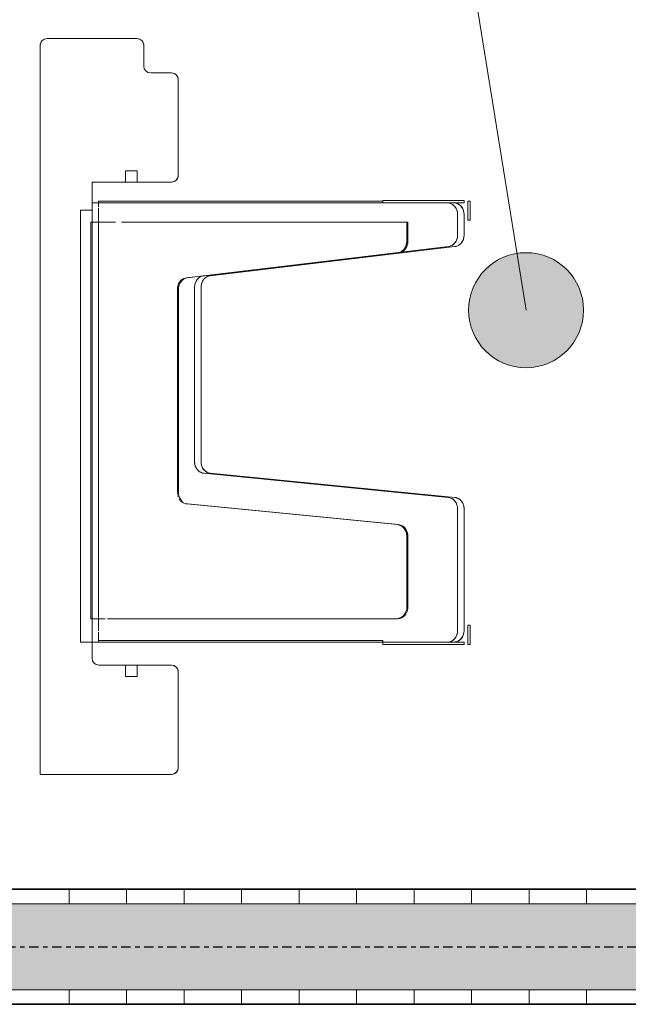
# Model space of a CAD drawing. Header units: millimetres. Extents: x -80560 to 110805, y -11020 to 52719.
# Tile 73 of 182: x 43157 to 43686, y 35150 to 36006. Entities that reach past the tile are written whole.
import ezdxf

# ---------------------------------------------------------------- set-up
doc = ezdxf.new("R2010")
doc.units = ezdxf.units.MM
doc.linetypes.add('CENTER2', pattern=[20, 8, -4, 4, -4])
for name, color, linetype, lineweight in [('A-AREA-IDEN', 2, 'Continuous', 9), ('A-WALL', 113, 'Continuous', 35), ('A-WALL-PATT', 111, 'Continuous', 35), ('I-FURN', 30, 'Continuous', 18), ('I-WALL', 2, 'Continuous', 18), ('S-GRID', 1, 'Continuous', 9)]:
    doc.layers.add(name, color=color, linetype=linetype, lineweight=lineweight)
pattern_1 = [(90, (42749.82, 35150), (-50, 2e-13), [])]

# ---------------------------------------------------------------- blocks, each defined once
blk = doc.blocks.new('82_kopieerapparaat_Sharp - std-31613085-DO_02 tweede verdieping')
at = {"layer": 'I-FURN'}
for p, q in [((-360, 300), (-474, 300)), ((-474, 300), (-360, 300)), ((-360, 300), (-474, 300)), ((-474, 300), (-360, 300)), ((-360, -334), (-360, 300)), ((-360, 300), (-360, -334)), ((-360, -334), (-360, 300)), ((-360, 300), (-360, -334)), ((-480, 294), (-480, 211)), ((-480, 211), (-480, 294)), ((-480, 294), (-480, 211)), ((-480, 211), (-480, 294)), ((-444.16, 205), (-444.16, 215)), ((-444.16, 215), (-434.16, 215)), ((-444.16, 215), (-434.16, 215)), ((-444.16, 205), (-444.16, 215)), ((-434.16, 215), (-434.16, 205)), ((-434.16, 205), (-434.16, 215)), ((-474, 205), (-411, 205)), ((-411, 205), (-474, 205)), ((-474, 205), (-444.16, 205)), ((-411, 205), (-474, 205)), ((-434.16, 205), (-444.16, 205)), ((-434.16, 205), (-411, 205)), ((-405, 199), (-405, -215)), ((-405, -215), (-405, 199)), ((-405, 199), (-405, -215)), ((-405, 184.98), (-405, 199)), ((-733.74, 170.38), (-733.74, 187.06)), ((-733.74, 187.06), (-733.74, 170.38)), ((-733.74, 187.06), (-731.74, 187.06)), ((-733.74, 187.06), (-731.74, 187.06)), ((-731.74, 170.38), (-731.74, 187.06)), ((-731.74, 187.06), (-731.74, 170.38)), ((-728.49, 186.98), (-657.86, 186.98)), ((-657.86, 186.98), (-728.49, 186.98)), ((-728.49, 186.98), (-728.49, 184.98)), ((-728.49, 184.98), (-728.49, 186.98)), ((-728.49, 184.98), (-714.03, 184.98)), ((-657.86, 184.98), (-728.49, 184.98)), ((-714.03, 184.98), (-719.67, 184.98)), ((-719.67, 184.98), (-714.03, 184.98)), ((-714.03, 184.98), (-719.67, 184.98)), ((-719.67, 184.98), (-714.03, 184.98)), ((-714.03, 184.98), (-657.86, 184.98)), ((-410.63, 184.98), (-714.03, 184.98)), ((-714.03, 184.98), (-410.63, 184.98)), ((-405, 184.98), (-714.03, 184.98)), ((-714.03, 184.98), (-657.86, 184.98)), ((-657.86, 184.98), (-657.86, 186.98)), ((-657.86, 184.98), (-657.86, 186.98)), ((-410.63, 184.98), (-657.86, 184.98)), ((-657.86, 184.98), (-410.63, 184.98)), ((-657.86, 183.48), (-657.86, 184.98)), ((-657.86, 183.48), (-657.86, 184.98)), ((-657.86, 184.98), (-410.63, 184.98)), ((-410.63, 183.48), (-657.86, 183.48)), ((-657.86, 183.48), (-410.63, 183.48)), ((-410.63, 184.98), (-410.63, 183.48)), ((-410.63, 183.48), (-410.63, 184.98)), ((-405, 184.98), (-410.63, 184.98)), ((-410.63, 184.98), (-410.63, 183.48)), ((-410.63, 184.98), (-405, 184.98)), ((-410.63, 184.98), (-410.63, 176.47)), ((-410.63, 184.98), (-405, 184.98)), ((-410.63, 183.48), (-410.63, 176.47)), ((-405, 164.66), (-405, 184.98)), ((-405, -190.78), (-405, 184.98)), ((-405, 164.66), (-405, 184.98)), ((-405, -190.78), (-405, 184.98)), ((-405, 184.98), (-405, -190.78)), ((-395, 184.98), (-405, 184.98)), ((-395, 184.98), (-405, 184.98)), ((-395, -100.23), (-395, 184.98)), ((-395, 184.98), (-395, -100.23)), ((-728.49, 69.14), (-728.49, 174.98)), ((-728.49, 69.14), (-728.49, 174.98)), ((-722.86, 174.98), (-722.86, 69.14)), ((-722.86, 174.98), (-722.86, 69.14)), ((-410.63, 175.07), (-410.63, 164.66)), ((-410.63, 175.07), (-410.63, -192.39)), ((-731.74, 170.38), (-733.74, 170.38)), ((-733.74, 170.38), (-731.74, 170.38)), ((-669.76, 164.66), (-670.67, 164.66)), ((-669.76, 164.66), (-670.67, 164.66)), ((-669.76, 164.66), (-670.67, 164.66)), ((-669.76, 164.66), (-670.67, 164.66)), ((-669.76, 164.66), (-670.67, 164.66)), ((-669.76, 164.66), (-670.67, 164.66)), ((-669.76, 164.66), (-670.67, 164.66)), ((-669.76, 164.66), (-670.67, 164.66)), ((-669.76, 164.66), (-670.67, 164.66)), ((-669.76, 164.66), (-670.67, 164.66)), ((-669.76, 164.66), (-670.67, 164.66)), ((-669.76, 164.66), (-670.67, 164.66)), ((-669.76, 164.66), (-670.67, 164.66)), ((-418.45, 164.66), (-669.76, 164.66)), ((-669.76, 164.66), (-418.45, 164.66)), ((-418.45, 164.66), (-669.76, 164.66)), ((-669.76, 164.66), (-418.45, 164.66)), ((-418.45, 164.66), (-669.76, 164.66)), ((-669.76, 164.66), (-418.45, 164.66)), ((-418.45, 164.66), (-669.76, 164.66)), ((-669.76, 164.66), (-418.45, 164.66)), ((-418.45, 164.66), (-669.76, 164.66)), ((-669.76, 164.66), (-418.45, 164.66)), ((-418.45, 164.66), (-669.76, 164.66)), ((-669.76, 164.66), (-418.45, 164.66)), ((-418.45, 164.66), (-669.76, 164.66)), ((-669.76, 164.66), (-418.45, 164.66)), ((-418.45, 164.66), (-669.76, 164.66)), ((-669.76, 164.66), (-418.45, 164.66)), ((-418.45, 164.66), (-669.76, 164.66)), ((-669.76, 164.66), (-418.45, 164.66)), ((-418.45, 164.66), (-669.76, 164.66)), ((-669.76, 164.66), (-418.45, 164.66)), ((-418.45, 164.66), (-669.76, 164.66)), ((-669.76, 164.66), (-418.45, 164.66)), ((-418.45, 164.66), (-669.76, 164.66)), ((-669.76, 164.66), (-418.45, 164.66)), ((-418.45, 164.66), (-669.76, 164.66)), ((-669.76, 164.66), (-418.45, 164.66)), ((-405, 164.66), (-416.55, 164.66)), ((-416.55, 164.66), (-405, 164.66)), ((-405, 164.66), (-416.55, 164.66)), ((-416.55, 164.66), (-405, 164.66)), ((-405, 164.66), (-416.55, 164.66)), ((-416.55, 164.66), (-405, 164.66)), ((-405, 164.66), (-416.55, 164.66)), ((-416.55, 164.66), (-405, 164.66)), ((-405, 164.66), (-416.55, 164.66)), ((-416.55, 164.66), (-405, 164.66)), ((-405, 164.66), (-416.55, 164.66)), ((-416.55, 164.66), (-405, 164.66)), ((-405, 164.66), (-416.55, 164.66)), ((-416.55, 164.66), (-405, 164.66)), ((-405, 164.66), (-416.55, 164.66)), ((-416.55, 164.66), (-405, 164.66)), ((-405, 164.66), (-416.55, 164.66)), ((-416.55, 164.66), (-405, 164.66)), ((-405, 164.66), (-416.55, 164.66)), ((-416.55, 164.66), (-405, 164.66)), ((-405, 164.66), (-416.55, 164.66)), ((-416.55, 164.66), (-405, 164.66)), ((-405, 164.66), (-416.55, 164.66)), ((-416.55, 164.66), (-405, 164.66)), ((-405, 164.66), (-416.55, 164.66)), ((-416.55, 164.66), (-405, 164.66)), ((-410.63, 164.66), (-410.63, 156.83)), ((-404.09, 164.66), (-405, 164.66)), ((-404.09, 164.66), (-405, 164.66)), ((-404.09, 164.66), (-405, 164.66)), ((-404.09, 164.66), (-405, 164.66)), ((-404.09, 164.66), (-405, 164.66)), ((-404.09, 164.66), (-405, 164.66)), ((-404.09, 164.66), (-405, 164.66)), ((-404.09, 164.66), (-405, 164.66)), ((-404.09, 164.66), (-405, 164.66)), ((-404.09, 164.66), (-405, 164.66)), ((-404.09, 164.66), (-405, 164.66)), ((-404.09, 164.66), (-405, 164.66)), ((-404.09, 164.66), (-405, 164.66)), ((-405, 163.34), (-405, -179.63)), ((-405, 163.34), (-405, -179.63)), ((-405, 163.34), (-405, -179.63)), ((-405, 163.34), (-405, -179.63)), ((-405, 163.34), (-405, -179.63)), ((-405, 163.34), (-405, -179.63)), ((-405, 163.34), (-405, -179.63)), ((-405, 163.34), (-405, -179.63)), ((-405, 163.34), (-405, -179.63)), ((-405, 163.34), (-405, -179.63)), ((-405, 163.34), (-405, -179.63)), ((-405, 163.34), (-405, -179.63)), ((-405, -179.63), (-405, 163.34)), ((-405, 163.34), (-405, -179.63)), ((-405, -179.63), (-405, 163.34)), ((-404.09, -180.34), (-404.09, 164.66)), ((-404.09, -180.34), (-404.09, 164.66)), ((-404.09, -180.34), (-404.09, 164.66)), ((-404.09, -180.34), (-404.09, 164.66)), ((-404.09, -180.34), (-404.09, 164.66)), ((-404.09, -180.34), (-404.09, 164.66)), ((-404.09, -180.34), (-404.09, 164.66)), ((-404.09, -180.34), (-404.09, 164.66)), ((-404.09, -180.34), (-404.09, 164.66)), ((-404.09, -180.34), (-404.09, 164.66)), ((-404.09, -180.34), (-404.09, 164.66)), ((-404.09, -180.34), (-404.09, 164.66)), ((-404.09, -180.34), (-404.09, 164.66)), ((-679.58, 92.8), (-679.58, 154.66)), ((-679.58, 92.8), (-679.58, 154.66)), ((-679.58, 92.8), (-679.58, 154.66)), ((-679.58, 92.8), (-679.58, 154.66)), ((-679.58, 92.8), (-679.58, 154.66)), ((-679.58, 92.8), (-679.58, 154.66)), ((-679.58, 92.8), (-679.58, 154.66)), ((-679.58, 92.8), (-679.58, 154.66)), ((-679.58, 92.8), (-679.58, 154.66)), ((-679.58, 92.8), (-679.58, 154.66)), ((-679.58, 92.8), (-679.58, 154.66)), ((-679.58, 92.8), (-679.58, 154.66)), ((-679.58, 92.8), (-679.58, 154.66)), ((-678.67, 154.66), (-678.67, 92.8)), ((-678.67, 154.66), (-678.67, 92.8)), ((-678.67, 154.66), (-678.67, 92.8)), ((-678.67, 154.66), (-678.67, 92.8)), ((-678.67, 154.66), (-678.67, 92.8)), ((-678.67, 154.66), (-678.67, 92.8)), ((-678.67, 154.66), (-678.67, 92.8)), ((-678.67, 154.66), (-678.67, 92.8)), ((-678.67, 154.66), (-678.67, 92.8)), ((-678.67, 154.66), (-678.67, 92.8)), ((-678.67, 154.66), (-678.67, 92.8)), ((-678.67, 154.66), (-678.67, 92.8)), ((-678.67, 154.66), (-678.67, 92.8)), ((-410.63, 155.11), (-410.63, -175.26)), ((-488.33, 64.86), (-671.44, 82.84)), ((-488.33, 64.86), (-671.44, 82.84)), ((-488.33, 64.86), (-671.44, 82.84)), ((-488.33, 64.86), (-671.44, 82.84)), ((-488.33, 64.86), (-671.44, 82.84)), ((-488.33, 64.86), (-671.44, 82.84)), ((-488.33, 64.86), (-671.44, 82.84)), ((-488.33, 64.86), (-671.44, 82.84)), ((-488.33, 64.86), (-671.44, 82.84)), ((-488.33, 64.86), (-671.44, 82.84)), ((-488.33, 64.86), (-671.44, 82.84)), ((-488.33, 64.86), (-671.44, 82.84)), ((-488.33, 64.86), (-671.44, 82.84)), ((-670.54, 82.84), (-487.42, 64.86)), ((-670.54, 82.84), (-487.42, 64.86)), ((-670.54, 82.84), (-487.42, 64.86)), ((-670.54, 82.84), (-487.42, 64.86)), ((-670.54, 82.84), (-487.42, 64.86)), ((-670.54, 82.84), (-487.42, 64.86)), ((-670.54, 82.84), (-487.42, 64.86)), ((-670.54, 82.84), (-487.42, 64.86)), ((-670.54, 82.84), (-487.42, 64.86)), ((-670.54, 82.84), (-487.42, 64.86)), ((-670.54, 82.84), (-487.42, 64.86)), ((-670.54, 82.84), (-487.42, 64.86)), ((-670.54, 82.84), (-487.42, 64.86)), ((-507.86, 38.12), (-720.43, 59.18)), ((-507.86, 38.12), (-720.43, 59.18)), ((-714.8, 59.18), (-502.23, 38.12)), ((-714.8, 59.18), (-502.23, 38.12)), ((-480.2, -121.94), (-480.2, 54.9)), ((-480.2, -121.94), (-480.2, 54.9)), ((-480.2, -121.94), (-480.2, 54.9)), ((-480.2, -121.94), (-480.2, 54.9)), ((-480.2, -121.94), (-480.2, 54.9)), ((-480.2, -121.94), (-480.2, 54.9)), ((-480.2, -121.94), (-480.2, 54.9)), ((-480.2, -121.94), (-480.2, 54.9)), ((-480.2, -121.94), (-480.2, 54.9)), ((-480.2, -121.94), (-480.2, 54.9)), ((-480.2, -121.94), (-480.2, 54.9)), ((-480.2, -121.94), (-480.2, 54.9)), ((-480.2, -121.94), (-480.2, 54.9)), ((-479.29, 54.32), (-479.29, -121.94)), ((-479.29, 54.32), (-479.29, -121.94)), ((-479.29, 54.32), (-479.29, -121.94)), ((-479.29, 54.32), (-479.29, -121.94)), ((-479.29, 54.32), (-479.29, -121.94)), ((-479.29, 54.32), (-479.29, -121.94)), ((-479.29, 54.32), (-479.29, -121.94)), ((-479.29, 54.32), (-479.29, -121.94)), ((-479.29, 54.32), (-479.29, -121.94)), ((-479.29, 54.32), (-479.29, -121.94)), ((-479.29, 54.32), (-479.29, -121.94)), ((-479.29, 54.32), (-479.29, -121.94)), ((-479.29, 54.32), (-479.29, -121.94)), ((-499.8, -123.68), (-499.8, 28.15)), ((-499.8, -123.68), (-499.8, 28.15)), ((-494.17, 28.15), (-494.17, -123.68)), ((-494.17, 28.15), (-494.17, -123.68)), ((-395, -190.78), (-395, -100.56)), ((-395, -100.56), (-395, -190.78)), ((-720.59, -158.97), (-507.71, -133.62)), ((-720.59, -158.97), (-507.71, -133.62)), ((-502.07, -133.62), (-714.95, -158.97)), ((-671.6, -153.52), (-502.96, -133.62)), ((-671.6, -153.52), (-502.96, -133.62)), ((-671.6, -153.52), (-502.96, -133.62)), ((-671.6, -153.52), (-502.96, -133.62)), ((-671.6, -153.52), (-502.96, -133.62)), ((-671.6, -153.52), (-502.96, -133.62)), ((-671.6, -153.52), (-502.96, -133.62)), ((-671.6, -153.52), (-502.96, -133.62)), ((-671.6, -153.52), (-502.96, -133.62)), ((-671.6, -153.52), (-502.96, -133.62)), ((-671.6, -153.52), (-502.96, -133.62)), ((-671.6, -153.52), (-502.96, -133.62)), ((-671.6, -153.52), (-502.96, -133.62)), ((-504.48, -133.91), (-670.75, -153.7)), ((-487.27, -131.88), (-670.69, -153.52)), ((-487.27, -131.88), (-670.69, -153.52)), ((-487.27, -131.88), (-670.69, -153.52)), ((-487.27, -131.88), (-670.69, -153.52)), ((-487.27, -131.88), (-670.69, -153.52)), ((-487.27, -131.88), (-670.69, -153.52)), ((-487.27, -131.88), (-670.69, -153.52)), ((-487.27, -131.88), (-670.69, -153.52)), ((-487.27, -131.88), (-670.69, -153.52)), ((-487.27, -131.88), (-670.69, -153.52)), ((-487.27, -131.88), (-670.69, -153.52)), ((-487.27, -131.88), (-670.69, -153.52)), ((-487.27, -131.88), (-670.69, -153.52)), ((-502.07, -133.62), (-504.48, -133.91)), ((-502.96, -133.62), (-501.35, -133.43)), ((-502.96, -133.62), (-501.35, -133.43)), ((-502.96, -133.62), (-501.35, -133.43)), ((-502.96, -133.62), (-501.35, -133.43)), ((-502.96, -133.62), (-501.35, -133.43)), ((-502.96, -133.62), (-501.35, -133.43)), ((-502.96, -133.62), (-501.35, -133.43)), ((-502.96, -133.62), (-501.35, -133.43)), ((-502.96, -133.62), (-501.35, -133.43)), ((-502.96, -133.62), (-501.35, -133.43)), ((-502.96, -133.62), (-501.35, -133.43)), ((-502.96, -133.62), (-501.35, -133.43)), ((-502.96, -133.62), (-501.35, -133.43)), ((-501.35, -133.43), (-488.18, -131.88)), ((-501.35, -133.43), (-488.18, -131.88)), ((-501.35, -133.43), (-488.18, -131.88)), ((-501.35, -133.43), (-488.18, -131.88)), ((-501.35, -133.43), (-488.18, -131.88)), ((-501.35, -133.43), (-488.18, -131.88)), ((-501.35, -133.43), (-488.18, -131.88)), ((-501.35, -133.43), (-488.18, -131.88)), ((-501.35, -133.43), (-488.18, -131.88)), ((-501.35, -133.43), (-488.18, -131.88)), ((-501.35, -133.43), (-488.18, -131.88)), ((-501.35, -133.43), (-488.18, -131.88)), ((-501.35, -133.43), (-488.18, -131.88)), ((-671.31, -153.77), (-714.95, -158.97)), ((-728.49, -187.02), (-728.49, -168.91)), ((-728.49, -187.02), (-728.49, -168.91)), ((-722.86, -168.91), (-722.86, -187.02)), ((-722.86, -168.91), (-722.86, -187.02)), ((-679.58, -180.34), (-679.58, -163.46)), ((-679.58, -180.34), (-679.58, -163.46)), ((-679.58, -180.34), (-679.58, -163.46)), ((-679.58, -180.34), (-679.58, -163.46)), ((-679.58, -180.34), (-679.58, -163.46)), ((-679.58, -180.34), (-679.58, -163.46)), ((-679.58, -180.34), (-679.58, -163.46)), ((-679.58, -180.34), (-679.58, -163.46)), ((-679.58, -180.34), (-679.58, -163.46)), ((-679.58, -180.34), (-679.58, -163.46)), ((-679.58, -180.34), (-679.58, -163.46)), ((-679.58, -180.34), (-679.58, -163.46)), ((-679.58, -180.34), (-679.58, -163.46)), ((-678.67, -163.46), (-678.67, -180.34)), ((-678.67, -163.46), (-678.67, -180.34)), ((-678.67, -163.46), (-678.67, -180.34)), ((-678.67, -163.46), (-678.67, -180.34)), ((-678.67, -163.46), (-678.67, -180.34)), ((-678.67, -163.46), (-678.67, -180.34)), ((-678.67, -163.46), (-678.67, -180.34)), ((-678.67, -163.46), (-678.67, -180.34)), ((-678.67, -163.46), (-678.67, -180.34)), ((-678.67, -163.46), (-678.67, -180.34)), ((-678.67, -163.46), (-678.67, -180.34)), ((-678.67, -163.46), (-678.67, -180.34)), ((-678.67, -163.46), (-678.67, -180.34)), ((-410.63, -176.53), (-410.63, -180.34)), ((-733.74, -181.93), (-733.74, -198.61)), ((-733.74, -198.61), (-733.74, -181.93)), ((-731.74, -181.93), (-733.74, -181.93)), ((-733.74, -181.93), (-731.74, -181.93)), ((-731.74, -181.93), (-731.74, -198.61)), ((-731.74, -198.61), (-731.74, -181.93)), ((-679.58, -180.34), (-678.67, -180.34)), ((-679.58, -180.34), (-678.67, -180.34)), ((-679.58, -180.34), (-678.67, -180.34)), ((-679.58, -180.34), (-678.67, -180.34)), ((-679.58, -180.34), (-678.67, -180.34)), ((-679.58, -180.34), (-678.67, -180.34)), ((-679.58, -180.34), (-678.67, -180.34)), ((-679.58, -180.34), (-678.67, -180.34)), ((-679.58, -180.34), (-678.67, -180.34)), ((-679.58, -180.34), (-678.67, -180.34)), ((-679.58, -180.34), (-678.67, -180.34)), ((-679.58, -180.34), (-678.67, -180.34)), ((-679.58, -180.34), (-678.67, -180.34)), ((-678.67, -180.34), (-430.55, -180.34)), ((-430.55, -180.34), (-678.67, -180.34)), ((-678.67, -180.34), (-430.55, -180.34)), ((-430.55, -180.34), (-678.67, -180.34)), ((-678.67, -180.34), (-430.55, -180.34)), ((-430.55, -180.34), (-678.67, -180.34)), ((-678.67, -180.34), (-430.55, -180.34)), ((-430.55, -180.34), (-678.67, -180.34)), ((-678.67, -180.34), (-430.55, -180.34)), ((-430.55, -180.34), (-678.67, -180.34)), ((-678.67, -180.34), (-430.55, -180.34)), ((-430.55, -180.34), (-678.67, -180.34)), ((-678.67, -180.34), (-430.55, -180.34)), ((-430.55, -180.34), (-678.67, -180.34)), ((-678.67, -180.34), (-430.55, -180.34)), ((-430.55, -180.34), (-678.67, -180.34)), ((-678.67, -180.34), (-430.55, -180.34)), ((-430.55, -180.34), (-678.67, -180.34)), ((-678.67, -180.34), (-430.55, -180.34)), ((-430.55, -180.34), (-678.67, -180.34)), ((-678.67, -180.34), (-430.55, -180.34)), ((-430.55, -180.34), (-678.67, -180.34)), ((-678.67, -180.34), (-430.55, -180.34)), ((-430.55, -180.34), (-678.67, -180.34)), ((-678.67, -180.34), (-430.55, -180.34)), ((-430.55, -180.34), (-678.67, -180.34)), ((-425.28, -180.34), (-405, -180.34)), ((-405, -180.34), (-425.28, -180.34)), ((-425.28, -180.34), (-405, -180.34)), ((-405, -180.34), (-425.28, -180.34)), ((-425.28, -180.34), (-405, -180.34)), ((-405, -180.34), (-425.28, -180.34)), ((-425.28, -180.34), (-405, -180.34)), ((-405, -180.34), (-425.28, -180.34)), ((-425.28, -180.34), (-405, -180.34)), ((-405, -180.34), (-425.28, -180.34)), ((-425.28, -180.34), (-405, -180.34)), ((-405, -180.34), (-425.28, -180.34)), ((-425.28, -180.34), (-405, -180.34)), ((-405, -180.34), (-425.28, -180.34)), ((-425.28, -180.34), (-405, -180.34)), ((-405, -180.34), (-425.28, -180.34)), ((-425.28, -180.34), (-405, -180.34)), ((-405, -180.34), (-425.28, -180.34)), ((-425.28, -180.34), (-405, -180.34)), ((-405, -180.34), (-425.28, -180.34)), ((-425.28, -180.34), (-405, -180.34)), ((-405, -180.34), (-425.28, -180.34)), ((-425.28, -180.34), (-405, -180.34)), ((-405, -180.34), (-425.28, -180.34)), ((-425.28, -180.34), (-405, -180.34)), ((-405, -180.34), (-425.28, -180.34)), ((-410.63, -180.34), (-410.63, -192.39)), ((-405, -180.34), (-404.09, -180.34)), ((-405, -180.34), (-404.09, -180.34)), ((-405, -180.34), (-404.09, -180.34)), ((-405, -180.34), (-404.09, -180.34)), ((-405, -180.34), (-404.09, -180.34)), ((-405, -180.34), (-404.09, -180.34)), ((-405, -180.34), (-404.09, -180.34)), ((-405, -180.34), (-404.09, -180.34)), ((-405, -180.34), (-404.09, -180.34)), ((-405, -180.34), (-404.09, -180.34)), ((-405, -180.34), (-404.09, -180.34)), ((-405, -180.34), (-404.09, -180.34)), ((-405, -190.78), (-405, -180.34)), ((-405, -180.34), (-404.09, -180.34)), ((-405, -190.78), (-405, -180.34)), ((-410.63, -193.34), (-410.63, -197.02)), ((-410.63, -193.34), (-410.63, -197.02)), ((-405, -197.02), (-405, -190.78)), ((-405, -197.02), (-405, -190.78)), ((-405, -197.02), (-405, -190.78)), ((-405, -190.78), (-395, -190.78)), ((-395, -190.78), (-405, -190.78)), ((-733.74, -198.61), (-731.74, -198.61)), ((-733.74, -198.61), (-731.74, -198.61)), ((-728.49, -197.02), (-657.86, -197.02)), ((-714.03, -197.02), (-728.49, -197.02)), ((-728.49, -199.02), (-728.49, -197.02)), ((-728.49, -197.02), (-728.49, -199.02)), ((-728.49, -199.02), (-657.86, -199.02)), ((-657.86, -199.02), (-728.49, -199.02)), ((-719.67, -197.02), (-714.03, -197.02)), ((-714.03, -197.02), (-719.67, -197.02)), ((-719.67, -197.02), (-714.03, -197.02)), ((-714.03, -197.02), (-719.67, -197.02)), ((-657.86, -197.02), (-714.03, -197.02)), ((-714.03, -197.02), (-410.63, -197.02)), ((-410.63, -197.02), (-714.03, -197.02)), ((-714.03, -197.02), (-405, -197.02)), ((-657.86, -197.02), (-714.03, -197.02)), ((-410.63, -197.02), (-657.86, -197.02)), ((-657.86, -197.02), (-410.63, -197.02)), ((-657.86, -197.02), (-657.86, -198.52)), ((-657.86, -197.02), (-657.86, -198.52)), ((-657.86, -197.02), (-657.86, -198.52)), ((-657.86, -197.02), (-657.86, -199.02)), ((-410.63, -197.02), (-657.86, -197.02)), ((-410.63, -198.52), (-657.86, -198.52)), ((-657.86, -198.52), (-410.63, -198.52)), ((-410.63, -198.52), (-410.63, -197.02)), ((-410.63, -197.02), (-410.63, -198.52)), ((-410.63, -197.02), (-405, -197.02)), ((-410.63, -197.02), (-405, -197.02)), ((-410.63, -197.02), (-405, -197.02)), ((-405, -215), (-405, -197.02)), ((-480, -221), (-480, -304)), ((-480, -304), (-480, -221)), ((-480, -221), (-480, -304)), ((-480, -304), (-480, -221)), ((-405, -215), (-474, -215)), ((-474, -215), (-405, -215)), ((-444.16, -215), (-474, -215)), ((-474, -215), (-405, -215)), ((-444.16, -225), (-444.16, -215)), ((-444.16, -215), (-434.16, -215)), ((-444.16, -215), (-444.16, -225)), ((-405, -215), (-434.16, -215)), ((-434.16, -215), (-434.16, -225)), ((-434.16, -215), (-434.16, -225)), ((-434.16, -225), (-444.16, -225)), ((-434.16, -225), (-444.16, -225)), ((-474, -310), (-456, -310)), ((-456, -310), (-474, -310)), ((-474, -310), (-456, -310)), ((-456, -310), (-474, -310)), ((-450, -316), (-450, -334)), ((-450, -334), (-450, -316)), ((-450, -316), (-450, -334)), ((-450, -334), (-450, -316)), ((-444, -340), (-366, -340)), ((-366, -340), (-444, -340)), ((-444, -340), (-366, -340)), ((-366, -340), (-444, -340))]:
    blk.add_line(p, q, dxfattribs=at)
for centre, start, end in [((-474, 294), 90, 180), ((-474, 294), 90, 150), ((-474, 294), 90, 150), ((-474, 294), 90, 150), ((-474, 294), 150, 180), ((-474, 294), 150, 180), ((-474, 294), 150, 180), ((-474, 211), 180, 270), ((-474, 211), 180, 210), ((-474, 211), 180, 210), ((-474, 211), 180, 210), ((-474, 211), 210, 270), ((-474, 211), 210, 270), ((-474, 211), 210, 270), ((-411, 199), 0, 90), ((-411, 199), 0, 90), ((-411, 199), 0, 90), ((-411, 199), 0, 90), ((-474, -221), 90, 180), ((-474, -221), 150, 180), ((-474, -221), 150, 180), ((-474, -221), 150, 180), ((-474, -221), 90, 150), ((-474, -221), 90, 150), ((-474, -221), 90, 150), ((-474, -304), 180, 270), ((-474, -304), 180, 210), ((-474, -304), 180, 210), ((-474, -304), 180, 210), ((-474, -304), 210, 270), ((-474, -304), 210, 270), ((-474, -304), 210, 270), ((-456, -316), 0, 90), ((-456, -316), 0, 90), ((-456, -316), 0, 90), ((-456, -316), 0, 90), ((-444, -334), 180, 270), ((-444, -334), 180, 210), ((-444, -334), 180, 210), ((-444, -334), 180, 210), ((-444, -334), 210, 270), ((-444, -334), 210, 270), ((-444, -334), 210, 270), ((-366, -334), 270, 360), ((-366, -334), 270, 330), ((-366, -334), 270, 330), ((-366, -334), 270, 330), ((-366, -334), 330, 360), ((-366, -334), 330, 360), ((-366, -334), 330, 360)]:
    blk.add_arc(centre, 6, start, end, dxfattribs=at)
for centre, ratio, start_param, end_param in [((-719.67, 174.98), 0.882948, 0, 1.570796), ((-719.67, 174.98), 0.882948, 0.261799, 1.570796), ((-714.03, 174.98), 0.882948, 0, 1.570796), ((-714.03, 174.98), 0.882948, 1.047198, 1.570796), ((-719.67, 174.98), 0.882948, 0, 0.261799), ((-714.03, 174.98), 0.882948, 0, 1.047198), ((-670.67, 154.66), 0.891007, 0, 0.995909), ((-670.67, 154.66), 0.891007, 0, 0.995909), ((-670.67, 154.66), 0.891007, 0, 0.995909), ((-670.67, 154.66), 0.891007, 0, 0.995909), ((-670.67, 154.66), 0.891007, 0, 0.995909), ((-670.67, 154.66), 0.891007, 0, 0.995909), ((-670.67, 154.66), 0.891007, 0, 0.995909), ((-670.67, 154.66), 0.891007, 0, 0.995909), ((-670.67, 154.66), 0.891007, 0, 0.995909), ((-670.67, 154.66), 0.891007, 0, 0.995909), ((-670.67, 154.66), 0.891007, 0, 0.995909), ((-670.67, 154.66), 0.891007, 0, 0.995909), ((-669.76, 154.66), 0.891007, 0, 1.047198), ((-669.76, 154.66), 0.891007, 0.261799, 1.047198), ((-669.76, 154.66), 0.891007, 0.261799, 1.047198), ((-669.76, 154.66), 0.891007, 0.261799, 1.047198), ((-669.76, 154.66), 0.891007, 0.261799, 1.047198), ((-669.76, 154.66), 0.891007, 0.261799, 1.047198), ((-669.76, 154.66), 0.891007, 0.261799, 1.047198), ((-669.76, 154.66), 0.891007, 0.261799, 1.047198), ((-669.76, 154.66), 0.891007, 0.261799, 1.047198), ((-669.76, 154.66), 0.891007, 0.261799, 1.047198), ((-669.76, 154.66), 0.891007, 0.261799, 1.047198), ((-669.76, 154.66), 0.891007, 0.261799, 1.047198), ((-669.76, 154.66), 0.891007, 0.261799, 1.047198), ((-670.67, 154.66), 0.891007, 0.523599, 0.785398), ((-670.67, 154.66), 0.891007, 0, 0.523599), ((-669.76, 154.66), 0.891007, 0, 0.261799), ((-669.76, 154.66), 0.891007, 0, 0.261799), ((-669.76, 154.66), 0.891007, 0, 0.261799), ((-669.76, 154.66), 0.891007, 0, 0.261799), ((-669.76, 154.66), 0.891007, 0, 0.261799), ((-669.76, 154.66), 0.891007, 0, 0.261799), ((-669.76, 154.66), 0.891007, 0, 0.261799), ((-669.76, 154.66), 0.891007, 0, 0.261799), ((-669.76, 154.66), 0.891007, 0, 0.261799), ((-669.76, 154.66), 0.891007, 0, 0.261799), ((-669.76, 154.66), 0.891007, 0, 0.261799), ((-669.76, 154.66), 0.891007, 0, 0.261799), ((-670.67, 154.66), 0.891007, 1.047198, 1.570796), ((-670.67, 154.66), 0.891007, 1.047198, 1.570796), ((-670.67, 154.66), 0.891007, 1.047198, 1.570796), ((-670.67, 154.66), 0.891007, 1.047198, 1.570796), ((-670.67, 154.66), 0.891007, 1.047198, 1.570796), ((-670.67, 154.66), 0.891007, 1.047198, 1.570796), ((-670.67, 154.66), 0.891007, 1.047198, 1.570796), ((-670.67, 154.66), 0.891007, 1.047198, 1.570796), ((-670.67, 154.66), 0.891007, 1.047198, 1.570796), ((-670.67, 154.66), 0.891007, 1.047198, 1.570796), ((-670.67, 154.66), 0.891007, 1.047198, 1.570796), ((-670.67, 154.66), 0.891007, 1.047198, 1.570796), ((-670.67, 154.66), 0.891007, 1.308997, 1.570796), ((-670.67, 154.66), 0.891007, 1.047198, 1.308997), ((-669.76, 154.66), 0.891007, 1.04992, 1.570796), ((-669.76, 154.66), 0.891007, 1.04992, 1.570796), ((-669.76, 154.66), 0.891007, 1.04992, 1.570796), ((-669.76, 154.66), 0.891007, 1.04992, 1.570796), ((-669.76, 154.66), 0.891007, 1.04992, 1.570796), ((-669.76, 154.66), 0.891007, 1.04992, 1.570796), ((-669.76, 154.66), 0.891007, 1.04992, 1.570796), ((-669.76, 154.66), 0.891007, 1.04992, 1.570796), ((-669.76, 154.66), 0.891007, 1.04992, 1.570796), ((-669.76, 154.66), 0.891007, 1.04992, 1.570796), ((-669.76, 154.66), 0.891007, 1.308997, 1.570796), ((-669.76, 154.66), 0.891007, 1.308997, 1.570796), ((-669.76, 154.66), 0.891007, 1.308997, 1.570796), ((-669.76, 154.66), 0.891007, 1.04992, 1.308997), ((-669.76, 154.66), 0.891007, 1.04992, 1.308997), ((-669.76, 154.66), 0.891007, 1.04992, 1.308997), ((-670.67, 154.66), 0.891007, 0.785398, 0.995909), ((-670.67, 92.8), 0.891007, 1.570796, 1.818051), ((-670.67, 92.8), 0.891007, 1.570796, 3.054326), ((-670.67, 92.8), 0.891007, 1.570796, 3.054326), ((-670.67, 92.8), 0.891007, 1.570796, 3.054326), ((-670.67, 92.8), 0.891007, 1.570796, 3.054326), ((-670.67, 92.8), 0.891007, 1.570796, 3.054326), ((-670.67, 92.8), 0.891007, 1.570796, 3.054326), ((-670.67, 92.8), 0.891007, 1.570796, 3.054326), ((-670.67, 92.8), 0.891007, 1.570796, 3.054326), ((-670.67, 92.8), 0.891007, 1.570796, 3.054326), ((-670.67, 92.8), 0.891007, 1.570796, 3.054326), ((-670.67, 92.8), 0.891007, 1.570796, 3.054326), ((-670.67, 92.8), 0.891007, 1.570796, 3.054326), ((-670.67, 92.8), 0.891007, 1.818051, 2.065306), ((-669.76, 92.8), 0.891007, 1.570796, 2.312561), ((-669.76, 92.8), 0.891007, 1.570796, 2.312561), ((-669.76, 92.8), 0.891007, 1.570796, 2.312561), ((-669.76, 92.8), 0.891007, 1.570796, 2.312561), ((-669.76, 92.8), 0.891007, 1.570796, 2.312561), ((-669.76, 92.8), 0.891007, 1.570796, 2.312561), ((-669.76, 92.8), 0.891007, 1.570796, 2.312561), ((-669.76, 92.8), 0.891007, 1.570796, 2.312561), ((-669.76, 92.8), 0.891007, 1.570796, 2.312561), ((-669.76, 92.8), 0.891007, 1.570796, 2.312561), ((-669.76, 92.8), 0.891007, 1.570796, 2.312561), ((-669.76, 92.8), 0.891007, 1.570796, 2.312561), ((-669.76, 92.8), 0.891007, 1.570796, 2.559816), ((-670.67, 92.8), 0.891007, 2.065306, 3.054326), ((-669.76, 92.8), 0.891007, 2.312561, 2.559816), ((-669.76, 92.8), 0.891007, 2.312561, 2.559816), ((-669.76, 92.8), 0.891007, 2.312561, 2.559816), ((-669.76, 92.8), 0.891007, 2.312561, 3.054326), ((-669.76, 92.8), 0.891007, 2.312561, 3.054326), ((-669.76, 92.8), 0.891007, 2.312561, 3.054326), ((-669.76, 92.8), 0.891007, 2.312561, 3.054326), ((-669.76, 92.8), 0.891007, 2.312561, 2.807071), ((-669.76, 92.8), 0.891007, 2.312561, 2.559816), ((-669.76, 92.8), 0.891007, 2.312561, 3.054326), ((-669.76, 92.8), 0.891007, 2.312561, 3.054326), ((-669.76, 92.8), 0.891007, 2.312561, 3.054326), ((-669.76, 92.8), 0.891007, 2.559816, 3.054326), ((-669.76, 92.8), 0.891007, 2.559816, 2.807071), ((-669.76, 92.8), 0.891007, 2.559816, 2.807071), ((-669.76, 92.8), 0.891007, 2.559816, 2.807071), ((-669.76, 92.8), 0.891007, 2.559816, 2.807071), ((-669.76, 92.8), 0.891007, 2.807071, 3.054326), ((-669.76, 92.8), 0.891007, 2.807071, 3.054326), ((-669.76, 92.8), 0.891007, 2.807071, 3.054326), ((-669.76, 92.8), 0.891007, 2.807071, 3.054326), ((-669.76, 92.8), 0.891007, 2.807071, 3.054326), ((-719.67, 69.14), 0.882948, 1.570796, 1.818051), ((-719.67, 69.14), 0.882948, 1.570796, 3.054326), ((-714.03, 69.14), 0.882948, 1.570796, 2.312561), ((-714.03, 69.14), 0.882948, 1.570796, 3.054326), ((-719.67, 69.14), 0.882948, 1.818051, 1.849686), ((-719.67, 69.14), 0.882948, 1.849686, 2.807071), ((-714.03, 69.14), 0.882948, 2.312561, 2.807071), ((-489.11, 54.9), 0.891007, 5.948664, 6.195919), ((-489.11, 54.9), 0.891007, 5.948664, 6.195919), ((-489.11, 54.9), 0.891007, 5.948664, 6.195919), ((-489.11, 54.9), 0.891007, 5.948664, 6.195919), ((-489.11, 54.9), 0.891007, 5.948664, 6.195919), ((-489.11, 54.9), 0.891007, 5.948664, 6.195919), ((-489.11, 54.9), 0.891007, 5.948664, 6.195919), ((-489.11, 54.9), 0.891007, 5.948664, 6.195919), ((-489.11, 54.9), 0.891007, 5.948664, 6.195919), ((-489.11, 54.9), 0.891007, 5.948664, 6.195919), ((-489.11, 54.9), 0.891007, 5.948664, 6.195919), ((-489.11, 54.9), 0.891007, 5.948664, 6.195919), ((-489.11, 54.9), 0.891007, 5.948664, 6.195919), ((-488.2, 54.9), 0.891007, 5.948664, 6.195919), ((-488.2, 54.9), 0.891007, 5.948664, 6.195919), ((-488.2, 54.9), 0.891007, 5.948664, 6.195919), ((-488.2, 54.9), 0.891007, 5.948664, 6.195919), ((-488.2, 54.9), 0.891007, 5.948664, 6.195919), ((-488.2, 54.9), 0.891007, 5.948664, 6.195919), ((-488.2, 54.9), 0.891007, 5.948664, 6.195919), ((-488.2, 54.9), 0.891007, 5.948664, 6.195919), ((-488.2, 54.9), 0.891007, 5.948664, 6.195919), ((-488.2, 54.9), 0.891007, 5.948664, 6.195919), ((-488.2, 54.9), 0.891007, 5.948664, 6.195919), ((-488.2, 54.9), 0.891007, 5.948664, 6.195919), ((-488.2, 54.9), 0.891007, 5.948664, 6.195919), ((-488.2, 54.9), 0.891007, 5.723682, 5.910923), ((-488.2, 54.9), 0.891007, 5.723682, 5.910923), ((-488.2, 54.9), 0.891007, 5.723682, 5.910923), ((-488.2, 54.9), 0.891007, 5.723682, 5.910923), ((-488.2, 54.9), 0.891007, 5.723682, 5.910923), ((-488.2, 54.9), 0.891007, 5.723682, 5.910923), ((-488.2, 54.9), 0.891007, 5.723682, 5.910923), ((-488.2, 54.9), 0.891007, 5.723682, 5.910923), ((-488.2, 54.9), 0.891007, 5.723682, 5.910923), ((-488.2, 54.9), 0.891007, 5.723682, 5.910923), ((-488.2, 54.9), 0.891007, 5.723682, 5.910923), ((-488.2, 54.9), 0.891007, 5.723682, 5.910923), ((-488.2, 54.9), 0.891007, 5.723682, 5.910923), ((-489.11, 54.9), 0.891007, 5.454154, 5.640433), ((-489.11, 54.9), 0.891007, 5.454154, 5.640433), ((-489.11, 54.9), 0.891007, 5.454154, 5.640433), ((-489.11, 54.9), 0.891007, 5.454154, 5.640433), ((-489.11, 54.9), 0.891007, 5.454154, 5.640433), ((-489.11, 54.9), 0.891007, 5.454154, 5.640433), ((-489.11, 54.9), 0.891007, 5.454154, 5.640433), ((-489.11, 54.9), 0.891007, 5.454154, 5.640433), ((-489.11, 54.9), 0.891007, 5.454154, 5.640433), ((-489.11, 54.9), 0.891007, 5.454154, 5.640433), ((-489.11, 54.9), 0.891007, 5.454154, 5.640433), ((-489.11, 54.9), 0.891007, 5.454154, 5.640433), ((-489.11, 54.9), 0.891007, 5.454154, 5.640433), ((-488.2, 54.9), 0.891007, 5.522416, 5.701409), ((-488.2, 54.9), 0.891007, 5.522416, 5.701409), ((-488.2, 54.9), 0.891007, 5.522416, 5.701409), ((-488.2, 54.9), 0.891007, 5.522416, 5.701409), ((-488.2, 54.9), 0.891007, 5.522416, 5.701409), ((-488.2, 54.9), 0.891007, 5.522416, 5.701409), ((-488.2, 54.9), 0.891007, 5.522416, 5.701409), ((-488.2, 54.9), 0.891007, 5.522416, 5.701409), ((-488.2, 54.9), 0.891007, 5.522416, 5.701409), ((-488.2, 54.9), 0.891007, 5.522416, 5.701409), ((-488.2, 54.9), 0.891007, 5.522416, 5.701409), ((-488.2, 54.9), 0.891007, 5.522416, 5.701409), ((-488.2, 54.9), 0.891007, 5.522416, 5.701409), ((-489.11, 54.9), 0.891007, 5.221032, 5.437653), ((-489.11, 54.9), 0.891007, 5.221032, 5.437653), ((-489.11, 54.9), 0.891007, 5.221032, 5.437653), ((-489.11, 54.9), 0.891007, 5.221032, 5.437653), ((-489.11, 54.9), 0.891007, 5.221032, 5.437653), ((-489.11, 54.9), 0.891007, 5.221032, 5.437653), ((-489.11, 54.9), 0.891007, 5.221032, 5.437653), ((-489.11, 54.9), 0.891007, 5.221032, 5.437653), ((-489.11, 54.9), 0.891007, 5.221032, 5.437653), ((-489.11, 54.9), 0.891007, 5.221032, 5.437653), ((-489.11, 54.9), 0.891007, 5.221032, 5.437653), ((-489.11, 54.9), 0.891007, 5.221032, 5.437653), ((-489.11, 54.9), 0.891007, 5.221032, 5.437653), ((-488.2, 54.9), 0.891007, 5.310876, 5.454154), ((-488.2, 54.9), 0.891007, 5.310876, 5.454154), ((-488.2, 54.9), 0.891007, 5.310876, 5.454154), ((-488.2, 54.9), 0.891007, 5.310876, 5.454154), ((-488.2, 54.9), 0.891007, 5.310876, 5.454154), ((-488.2, 54.9), 0.891007, 5.310876, 5.454154), ((-488.2, 54.9), 0.891007, 5.310876, 5.454154), ((-488.2, 54.9), 0.891007, 5.310876, 5.454154), ((-488.2, 54.9), 0.891007, 5.310876, 5.454154), ((-488.2, 54.9), 0.891007, 5.310876, 5.454154), ((-488.2, 54.9), 0.891007, 5.310876, 5.454154), ((-488.2, 54.9), 0.891007, 5.310876, 5.454154), ((-488.2, 54.9), 0.891007, 5.310876, 5.454154), ((-719.67, 69.14), 0.882948, 2.807071, 3.054326), ((-714.03, 69.14), 0.882948, 2.807071, 3.054326), ((-489.11, 54.9), 0.891007, 4.988616, 5.206899), ((-489.11, 54.9), 0.891007, 4.988616, 5.206899), ((-489.11, 54.9), 0.891007, 4.988616, 5.206899), ((-489.11, 54.9), 0.891007, 4.988616, 5.206899), ((-489.11, 54.9), 0.891007, 4.988616, 5.206899), ((-489.11, 54.9), 0.891007, 4.988616, 5.206899), ((-489.11, 54.9), 0.891007, 4.988616, 5.206899), ((-489.11, 54.9), 0.891007, 4.988616, 5.206899), ((-489.11, 54.9), 0.891007, 4.988616, 5.206899), ((-489.11, 54.9), 0.891007, 4.988616, 5.206899), ((-489.11, 54.9), 0.891007, 4.988616, 5.206899), ((-489.11, 54.9), 0.891007, 4.988616, 5.206899), ((-489.11, 54.9), 0.891007, 4.988616, 5.206899), ((-489.11, 54.9), 0.891007, 4.736108, 4.959644), ((-489.11, 54.9), 0.891007, 4.736108, 4.959644), ((-489.11, 54.9), 0.891007, 4.736108, 4.959644), ((-489.11, 54.9), 0.891007, 4.736108, 4.959644), ((-489.11, 54.9), 0.891007, 4.736108, 4.959644), ((-489.11, 54.9), 0.891007, 4.736108, 4.959644), ((-489.11, 54.9), 0.891007, 4.736108, 4.959644), ((-489.11, 54.9), 0.891007, 4.736108, 4.959644), ((-489.11, 54.9), 0.891007, 4.736108, 4.959644), ((-489.11, 54.9), 0.891007, 4.736108, 4.959644), ((-489.11, 54.9), 0.891007, 4.736108, 4.959644), ((-489.11, 54.9), 0.891007, 4.736108, 4.959644), ((-489.11, 54.9), 0.891007, 4.736108, 4.959644), ((-488.2, 54.9), 0.891007, 4.959644, 5.092545), ((-488.2, 54.9), 0.891007, 4.959644, 5.092545), ((-488.2, 54.9), 0.891007, 4.959644, 5.092545), ((-488.2, 54.9), 0.891007, 4.959644, 5.092545), ((-488.2, 54.9), 0.891007, 4.959644, 5.092545), ((-488.2, 54.9), 0.891007, 4.959644, 5.092545), ((-488.2, 54.9), 0.891007, 4.959644, 5.092545), ((-488.2, 54.9), 0.891007, 4.959644, 5.092545), ((-488.2, 54.9), 0.891007, 4.959644, 5.092545), ((-488.2, 54.9), 0.891007, 4.959644, 5.092545), ((-488.2, 54.9), 0.891007, 4.959644, 5.092545), ((-488.2, 54.9), 0.891007, 4.959644, 5.092545), ((-488.2, 54.9), 0.891007, 4.959644, 5.092545), ((-488.2, 54.9), 0.891007, 4.712389, 4.869038), ((-488.2, 54.9), 0.891007, 4.712389, 4.869038), ((-488.2, 54.9), 0.891007, 4.712389, 4.869038), ((-488.2, 54.9), 0.891007, 4.712389, 4.869038), ((-488.2, 54.9), 0.891007, 4.712389, 4.869038), ((-488.2, 54.9), 0.891007, 4.712389, 4.869038), ((-488.2, 54.9), 0.891007, 4.712389, 4.869038), ((-488.2, 54.9), 0.891007, 4.712389, 4.869038), ((-488.2, 54.9), 0.891007, 4.712389, 4.869038), ((-488.2, 54.9), 0.891007, 4.712389, 4.869038), ((-488.2, 54.9), 0.891007, 4.712389, 4.869038), ((-488.2, 54.9), 0.891007, 4.712389, 4.869038), ((-488.2, 54.9), 0.891007, 4.712389, 4.869038), ((-508.63, 28.15), 0.882948, 5.948664, 6.195919), ((-508.63, 28.15), 0.882948, 4.712389, 6.195919), ((-508.63, 28.15), 0.882948, 4.712389, 5.948664), ((-503, 28.15), 0.882948, 5.948664, 6.195919), ((-503, 28.15), 0.882948, 4.712389, 6.195919), ((-503, 28.15), 0.882948, 4.959644, 5.948664), ((-503, 28.15), 0.882948, 4.712389, 4.959644), ((-508.63, -123.68), 0.882948, 3.246312, 4.712389), ((-508.63, -123.68), 0.882948, 3.490659, 4.712389), ((-503, -123.68), 0.882948, 3.246312, 4.712389), ((-503, -123.68), 0.882948, 3.735005, 4.712389), ((-489.11, -121.94), 0.891007, 3.579859, 4.712389), ((-489.11, -121.94), 0.891007, 3.579859, 4.712389), ((-489.11, -121.94), 0.891007, 3.579859, 4.712389), ((-489.11, -121.94), 0.891007, 3.579859, 4.712389), ((-489.11, -121.94), 0.891007, 3.579859, 4.712389), ((-489.11, -121.94), 0.891007, 3.579859, 4.712389), ((-489.11, -121.94), 0.891007, 3.579859, 4.712389), ((-489.11, -121.94), 0.891007, 3.579859, 4.712389), ((-489.11, -121.94), 0.891007, 3.579859, 4.712389), ((-489.11, -121.94), 0.891007, 3.579859, 4.712389), ((-489.11, -121.94), 0.891007, 3.579859, 4.712389), ((-489.11, -121.94), 0.891007, 3.579859, 4.712389), ((-488.2, -121.94), 0.891007, 3.512225, 4.712389), ((-488.2, -121.94), 0.891007, 3.512225, 4.712389), ((-488.2, -121.94), 0.891007, 3.512225, 4.712389), ((-488.2, -121.94), 0.891007, 3.512225, 4.712389), ((-488.2, -121.94), 0.891007, 3.512225, 4.712389), ((-488.2, -121.94), 0.891007, 3.512225, 4.712389), ((-488.2, -121.94), 0.891007, 3.512225, 4.223697), ((-488.2, -121.94), 0.891007, 3.735005, 4.712389), ((-489.11, -121.94), 0.891007, 3.979351, 4.223697), ((-488.2, -121.94), 0.891007, 3.979351, 4.468043), ((-488.2, -121.94), 0.891007, 3.979351, 4.223697), ((-488.2, -121.94), 0.891007, 3.979351, 4.223697), ((-488.2, -121.94), 0.891007, 3.979351, 4.223697), ((-488.2, -121.94), 0.891007, 3.979351, 4.223697), ((-489.11, -121.94), 0.891007, 4.223697, 4.468043), ((-489.11, -121.94), 0.891007, 4.468043, 4.712389), ((-488.2, -121.94), 0.891007, 4.223697, 4.712389), ((-488.2, -121.94), 0.891007, 4.223697, 4.712389), ((-488.2, -121.94), 0.891007, 4.223697, 4.468043), ((-488.2, -121.94), 0.891007, 4.223697, 4.468043), ((-488.2, -121.94), 0.891007, 4.223697, 4.468043), ((-488.2, -121.94), 0.891007, 4.468043, 4.712389), ((-488.2, -121.94), 0.891007, 4.468043, 4.712389), ((-488.2, -121.94), 0.891007, 4.468043, 4.712389), ((-488.2, -121.94), 0.891007, 4.468043, 4.712389), ((-508.63, -123.68), 0.882948, 3.246312, 3.490659), ((-503, -123.68), 0.882948, 3.331176, 3.490659), ((-503, -123.68), 0.882948, 3.490659, 3.735005), ((-489.11, -121.94), 0.891007, 3.336643, 3.490659), ((-489.11, -121.94), 0.891007, 3.336643, 3.490659), ((-489.11, -121.94), 0.891007, 3.336643, 3.490659), ((-489.11, -121.94), 0.891007, 3.336643, 3.490659), ((-489.11, -121.94), 0.891007, 3.336643, 3.490659), ((-489.11, -121.94), 0.891007, 3.336643, 3.490659), ((-489.11, -121.94), 0.891007, 3.336643, 3.490659), ((-489.11, -121.94), 0.891007, 3.336643, 3.490659), ((-489.11, -121.94), 0.891007, 3.336643, 3.490659), ((-489.11, -121.94), 0.891007, 3.336643, 3.490659), ((-489.11, -121.94), 0.891007, 3.336643, 3.490659), ((-489.11, -121.94), 0.891007, 3.336643, 3.490659), ((-489.11, -121.94), 0.891007, 3.336643, 3.490659), ((-488.2, -121.94), 0.891007, 3.257616, 3.490659), ((-488.2, -121.94), 0.891007, 3.257616, 3.490659), ((-488.2, -121.94), 0.891007, 3.257616, 3.490659), ((-488.2, -121.94), 0.891007, 3.257616, 3.490659), ((-488.2, -121.94), 0.891007, 3.257616, 3.490659), ((-488.2, -121.94), 0.891007, 3.257616, 3.490659), ((-488.2, -121.94), 0.891007, 3.257616, 3.490659), ((-488.2, -121.94), 0.891007, 3.257616, 3.490659), ((-488.2, -121.94), 0.891007, 3.257616, 3.490659), ((-488.2, -121.94), 0.891007, 3.257616, 3.490659), ((-488.2, -121.94), 0.891007, 3.257616, 3.490659), ((-488.2, -121.94), 0.891007, 3.257616, 3.490659), ((-488.2, -121.94), 0.891007, 3.257616, 3.490659), ((-489.11, -121.94), 0.891007, 3.579859, 3.979351), ((-488.2, -121.94), 0.891007, 3.512225, 3.979351), ((-488.2, -121.94), 0.891007, 3.512225, 3.979351), ((-488.2, -121.94), 0.891007, 3.512225, 3.979351), ((-488.2, -121.94), 0.891007, 3.512225, 3.735005), ((-488.2, -121.94), 0.891007, 3.512225, 3.735005), ((-488.2, -121.94), 0.891007, 3.512225, 3.735005), ((-488.2, -121.94), 0.891007, 3.735005, 3.979351), ((-488.2, -121.94), 0.891007, 3.735005, 3.979351), ((-670.67, -163.46), 0.891007, 0.349066, 1.570796), ((-670.67, -163.46), 0.891007, 0.349066, 1.570796), ((-670.67, -163.46), 0.891007, 0.349066, 1.570796), ((-670.67, -163.46), 0.891007, 0.349066, 1.570796), ((-670.67, -163.46), 0.891007, 0.349066, 1.570796), ((-670.67, -163.46), 0.891007, 0.349066, 1.570796), ((-670.67, -163.46), 0.891007, 0.349066, 1.570796), ((-670.67, -163.46), 0.891007, 0.349066, 1.570796), ((-670.67, -163.46), 0.891007, 0.349066, 1.570796), ((-670.67, -163.46), 0.891007, 0.349066, 1.570796), ((-670.67, -163.46), 0.891007, 0.349066, 1.570796), ((-670.67, -163.46), 0.891007, 0.349066, 1.570796), ((-670.67, -163.46), 0.891007, 0.349066, 1.32645), ((-669.76, -163.46), 0.891007, 0.349066, 1.570796), ((-669.76, -163.46), 0.891007, 0.349066, 0.593412), ((-669.76, -163.46), 0.891007, 0.349066, 0.593412), ((-669.76, -163.46), 0.891007, 0.349066, 0.593412), ((-669.76, -163.46), 0.891007, 0.349066, 0.593412), ((-669.76, -163.46), 0.891007, 0.349066, 0.593412), ((-669.76, -163.46), 0.891007, 0.349066, 0.593412), ((-669.76, -163.46), 0.891007, 0.349066, 0.593412), ((-669.76, -163.46), 0.891007, 0.349066, 0.593412), ((-669.76, -163.46), 0.891007, 0.349066, 0.593412), ((-669.76, -163.46), 0.891007, 0.349066, 0.593412), ((-669.76, -163.46), 0.891007, 0.349066, 0.593412), ((-669.76, -163.46), 0.891007, 0.349066, 0.593412), ((-670.67, -163.46), 0.891007, 0.10472, 0.341348), ((-670.67, -163.46), 0.891007, 0.10472, 0.341348), ((-670.67, -163.46), 0.891007, 0.10472, 0.341348), ((-670.67, -163.46), 0.891007, 0.10472, 0.341348), ((-670.67, -163.46), 0.891007, 0.10472, 0.341348), ((-670.67, -163.46), 0.891007, 0.10472, 0.341348), ((-670.67, -163.46), 0.891007, 0.10472, 0.341348), ((-670.67, -163.46), 0.891007, 0.10472, 0.341348), ((-670.67, -163.46), 0.891007, 0.10472, 0.341348), ((-670.67, -163.46), 0.891007, 0.10472, 0.341348), ((-670.67, -163.46), 0.891007, 0.10472, 0.341348), ((-670.67, -163.46), 0.891007, 0.10472, 0.341348), ((-670.67, -163.46), 0.891007, 0.10472, 0.341348), ((-669.76, -163.46), 0.891007, 0.10472, 0.252245), ((-669.76, -163.46), 0.891007, 0.10472, 0.252245), ((-669.76, -163.46), 0.891007, 0.10472, 0.252245), ((-669.76, -163.46), 0.891007, 0.10472, 0.252245), ((-669.76, -163.46), 0.891007, 0.10472, 0.252245), ((-669.76, -163.46), 0.891007, 0.10472, 0.252245), ((-669.76, -163.46), 0.891007, 0.10472, 0.252245), ((-669.76, -163.46), 0.891007, 0.10472, 0.252245), ((-669.76, -163.46), 0.891007, 0.10472, 0.252245), ((-669.76, -163.46), 0.891007, 0.10472, 0.252245), ((-669.76, -163.46), 0.891007, 0.10472, 0.252245), ((-669.76, -163.46), 0.891007, 0.10472, 0.252245), ((-669.76, -163.46), 0.891007, 0.10472, 0.252245), ((-719.67, -168.91), 0.882948, 0.10472, 1.570796), ((-719.67, -168.91), 0.882948, 0.349066, 1.570796), ((-714.03, -168.91), 0.882948, 0.10472, 1.570796), ((-714.03, -168.91), 0.882948, 0.837758, 1.570796), ((-719.67, -168.91), 0.882948, 0.10472, 0.349066), ((-714.03, -168.91), 0.882948, 0.593412, 0.837758), ((-714.03, -168.91), 0.882948, 0.349066, 0.593412), ((-714.03, -168.91), 0.882948, 0.10472, 0.349066), ((-670.67, -163.46), 0.891007, 1.32645, 1.570796), ((-669.76, -163.46), 0.891007, 0.837758, 1.570796), ((-669.76, -163.46), 0.891007, 0.837758, 1.570796), ((-669.76, -163.46), 0.891007, 0.837758, 1.570796), ((-669.76, -163.46), 0.891007, 0.837758, 1.570796), ((-669.76, -163.46), 0.891007, 0.837758, 1.570796), ((-669.76, -163.46), 0.891007, 0.837758, 1.570796), ((-669.76, -163.46), 0.891007, 0.837758, 1.570796), ((-669.76, -163.46), 0.891007, 0.837758, 1.570796), ((-669.76, -163.46), 0.891007, 0.837758, 1.570796), ((-669.76, -163.46), 0.891007, 0.837758, 1.570796), ((-669.76, -163.46), 0.891007, 0.837758, 1.570796), ((-669.76, -163.46), 0.891007, 1.32645, 1.570796), ((-669.76, -163.46), 0.891007, 1.082104, 1.32645), ((-669.76, -163.46), 0.891007, 0.837758, 1.082104), ((-669.76, -163.46), 0.891007, 0.593412, 0.837758), ((-669.76, -163.46), 0.891007, 0.593412, 0.837758), ((-669.76, -163.46), 0.891007, 0.593412, 0.837758), ((-669.76, -163.46), 0.891007, 0.593412, 0.837758), ((-669.76, -163.46), 0.891007, 0.593412, 0.837758), ((-669.76, -163.46), 0.891007, 0.593412, 0.837758), ((-669.76, -163.46), 0.891007, 0.593412, 0.837758), ((-669.76, -163.46), 0.891007, 0.593412, 0.837758), ((-669.76, -163.46), 0.891007, 0.593412, 0.837758), ((-669.76, -163.46), 0.891007, 0.593412, 0.837758), ((-669.76, -163.46), 0.891007, 0.593412, 0.837758), ((-669.76, -163.46), 0.891007, 0.593412, 0.837758), ((-719.67, -187.02), 0.882948, 1.570796, 2.879793), ((-719.67, -187.02), 0.882948, 1.570796, 3.141593), ((-714.03, -187.02), 0.882948, 1.570796, 2.094395), ((-714.03, -187.02), 0.882948, 1.570796, 3.141593), ((-719.67, -187.02), 0.882948, 2.879793, 3.141593), ((-714.03, -187.02), 0.882948, 2.094395, 3.141593)]:
    blk.add_ellipse(centre, major_axis=(0, 10), ratio=ratio, start_param=start_param, end_param=end_param, dxfattribs=at)

msp = doc.modelspace()

# ---------------------------------------------------------------- hatches: boundary and pattern name
at = {"layer": 'A-AREA-IDEN'}
h = msp.add_hatch(color=256, dxfattribs=at)
edge = h.paths.add_edge_path(flags=0)
edge.add_arc((43597.18, 35753.68), 50, 0, 360)
at = {"layer": 'A-WALL-PATT', "lineweight": 18}
h = msp.add_hatch(dxfattribs=at)
h.set_pattern_fill('FP_41', color=256, angle=90, style=0, pattern_type=2)
h.set_pattern_definition(pattern_1)
h.paths.add_polyline_path([(44254.82, 35237.5), (44254.82, 35250), (41244.82, 35250), (41244.82, 35237.5), (44231.94, 35237.5)], flags=0)
at = {"layer": 'A-WALL-PATT', "lineweight": 5}
msp.add_hatch(color=256, dxfattribs=at).paths.add_polyline_path([(44231.94, 35162.5), (44254.82, 35162.5), (44254.82, 35237.5), (41232.32, 35237.5), (41232.32, 35162.5), (43938.27, 35162.5)], flags=0)
at = {"layer": 'A-WALL-PATT', "lineweight": 18}
h = msp.add_hatch(dxfattribs=at)
h.set_pattern_fill('FP_41', color=256, angle=90, style=0, pattern_type=2)
h.set_pattern_definition(pattern_1)
h.paths.add_polyline_path([(43644.59, 35150), (44254.82, 35150), (44254.82, 35162.5), (41157.32, 35162.5), (41157.32, 35150), (43057.25, 35150)], flags=0)

# ---------------------------------------------------------------- linework, layer by layer
at = {"layer": 'A-AREA-IDEN'}
msp.add_line((43597.18, 35753.68), (43463.95, 36583.08), dxfattribs=at)
msp.add_circle((43597.18, 35753.68), 50, dxfattribs=at)
at = {"layer": 'A-WALL', "lineweight": 18}
for p, q in [((41232.32, 35237.5), (44254.82, 35237.5)), ((38794.82, 35162.5), (45544.82, 35162.5))]:
    msp.add_line(p, q, dxfattribs=at)
at = {"layer": 'I-WALL', "lineweight": 35}
for p, q in [((44254.82, 35250), (41244.82, 35250)), ((38794.82, 35150), (45544.82, 35150))]:
    msp.add_line(p, q, dxfattribs=at)
at = {"layer": 'S-GRID', "linetype": 'CENTER2', "lineweight": 25}
msp.add_line((29945.26, 35200), (110204.95, 35200), dxfattribs=at)

# ---------------------------------------------------------------- block references
at = {"layer": 'I-FURN', "rotation": 180}
msp.add_blockref('82_kopieerapparaat_Sharp - std-31613085-DO_02 tweede verdieping', (42814.82, 35650), dxfattribs=at)

doc.saveas('drawing.dxf')
